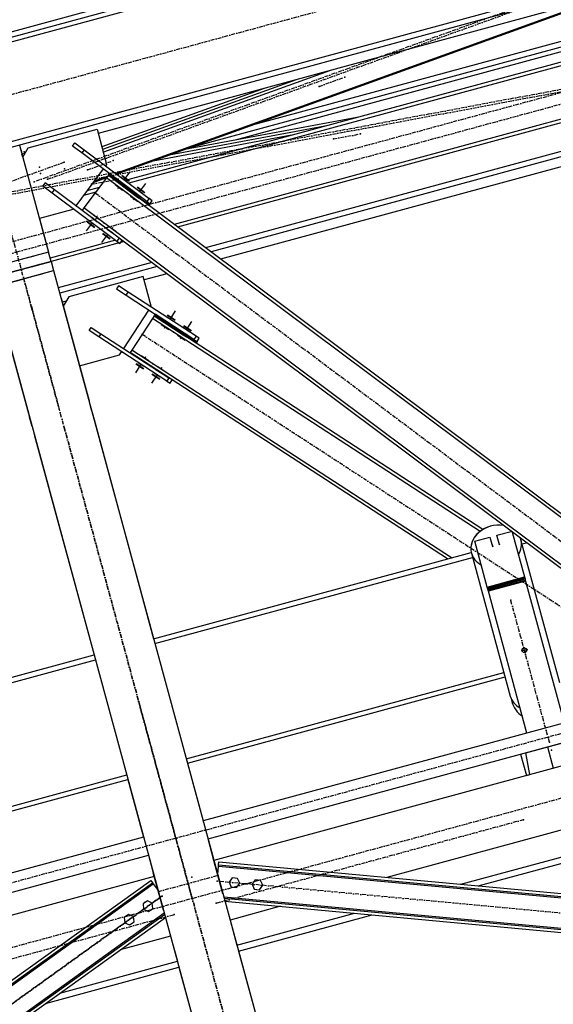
# Model space of a CAD drawing. Header units: millimetres. Extents: x 5305 to 84145, y 9066 to 76599.
# Tile 45 of 158: x 12607 to 13990, y 55730 to 58284. Entities that reach past the tile are written whole.
import ezdxf

# ---------------------------------------------------------------- set-up
doc = ezdxf.new("R2010")
doc.units = ezdxf.units.MM
doc.linetypes.add('STRICHPUNKT2', pattern=[18.5, 10, -4, 0.5, -4])
for name, color, linetype in [('01', 1, 'Continuous'), ('Kante-Höft', 7, 'Continuous'), ('Mitte-Höft', 1, 'Continuous')]:
    doc.layers.add(name, color=color, linetype=linetype)

# ---------------------------------------------------------------- blocks, each defined once
blk = doc.blocks.new('Stahlbau VA')
at = {"layer": 'Kante-Höft'}
for p, q in [((-17902.2, 26586.8), (-28802.1, 23625.3)), ((-17898.6, 26573.3), (-28798.4, 23611.9)), ((-24715, 25020.8), (-28285.6, 24050.7)), ((-24711.3, 25007.4), (-26901.9, 24412.2)), ((-24708.2, 24996), (-26898.8, 24400.8)), ((-24632.8, 24718.4), (-26625.7, 24177)), ((-24607.1, 24623.6), (-26388.2, 24139.7)), ((-24610.7, 24637.1), (-26226.1, 24198.2)), ((-24604, 24612.2), (-26270.5, 24159.4)), ((-24597.2, 24587.1), (-26555.9, 24055)), ((-24594.8, 24578.5), (-26546.7, 24048.1)), ((-24594.8, 24578.5), (-26546.7, 24048.1)), ((-25280.5, 24542.4), (-26580.4, 24073.3)), ((-25270.9, 24545), (-26579.6, 24072.7)), ((-25257.3, 24548.7), (-26578.5, 24071.9)), ((-25247.7, 24551.3), (-26577.7, 24071.3)), ((-24559.7, 24449.1), (-26429, 23941.3)), ((-24559.7, 24449.1), (-26429, 23941.3)), ((-24557.3, 24440.5), (-26419.8, 23934.4)), ((-24538.6, 24371.6), (-26347.3, 23880.2)), ((-26026.2, 24339.8), (-26612.4, 24128.2)), ((-24535, 24358.2), (-26333.2, 23869.6)), ((-24528.6, 24334.6), (-26308.4, 23851.1)), ((-26112.1, 24316.5), (-26614.3, 24135.2)), ((-26195, 24294), (-26616.1, 24142)), ((-25955.4, 24218.1), (-26401, 24135.1)), ((-26807.3, 24140), (-26628.8, 24188.5)), ((-26628.8, 24188.5), (-26603.9, 24096.8)), ((-26038.2, 24195.6), (-26441.5, 24120.5)), ((-26124.2, 24172.2), (-26483.5, 24105.3)), ((-26829.8, 24146.7), (-26754.5, 23869.4)), ((-26826.8, 24135.5), (-26821.3, 24115.6)), ((-26821.3, 24115.6), (-26807.3, 24140)), ((-26692.2, 24144.4), (-26686.2, 24152.4)), ((-26668.2, 24126.5), (-26692.2, 24144.4)), ((-26686.2, 24152.4), (-26662.2, 24134.5)), ((-26662.2, 24134.5), (-26668.2, 24126.5)), ((-26662.2, 24134.5), (-26494, 24008.7)), ((-26815.7, 24125.3), (-26823.4, 24123.2)), ((-26821.3, 24115.6), (-26823.4, 24123.2)), ((-26500, 24000.7), (-26668.2, 24126.5)), ((-26612.7, 24085), (-26684, 23989.7)), ((-26612.7, 24085), (-26610.5, 24083.3)), ((-26603.9, 24096.8), (-26606.8, 24093)), ((-26604.5, 24091.3), (-26606.8, 24093)), ((-26603.9, 24062.1), (-26662.6, 23983.7)), ((-26604.2, 24061.8), (-26639.7, 24048.9)), ((-26603.3, 24062.9), (-26638.9, 24050.1)), ((-26602, 24064.6), (-26637.6, 24051.8)), ((-26601.2, 24065.8), (-26636.7, 24052.9)), ((-26599.1, 24068.5), (-26603.9, 24062.1)), ((-23969.5, 22091.3), (-26603.9, 24062.1)), ((-23969.5, 22091.3), (-26603.9, 24062.1)), ((-26599.1, 24068.5), (-26597.9, 24070.1)), ((-26599.1, 24068.5), (-26527, 24014.6)), ((-26599.1, 24068.5), (-26527, 24014.6)), ((-26495, 23990.7), (-26599.1, 24068.5)), ((-23964.7, 22097.7), (-26599.1, 24068.5)), ((-26596.1, 24072.6), (-26597.9, 24070.1)), ((-26597.9, 24070.1), (-26525.8, 24016.2)), ((-26597.9, 24070.1), (-26493.8, 23992.3)), ((-26597.9, 24070.1), (-26493.8, 23992.3)), ((-26525.8, 24016.2), (-26597.9, 24070.1)), ((-26597.9, 24070.1), (-26597.9, 24070.1)), ((-26524, 24018.6), (-26596.1, 24072.6)), ((-26524, 24018.6), (-26596.1, 24072.6)), ((-26500, 24000.7), (-26596.1, 24072.6)), ((-26571.3, 24054), (-26556.9, 24043.2)), ((-26571.3, 24054), (-26556.9, 24043.2)), ((-26550.9, 24051.2), (-26565.3, 24062)), ((-26550.9, 24051.2), (-26565.3, 24062)), ((-26564.7, 24067.8), (-26545.5, 24053.4)), ((-26564.7, 24067.8), (-26545.5, 24053.4)), ((-26564.1, 24068.6), (-26544.9, 24054.2)), ((-26564.1, 24068.6), (-26544.9, 24054.2)), ((-26558.1, 24056.6), (-26542.5, 24077.4)), ((-26558.1, 24056.6), (-26542.5, 24077.4)), ((-26763.5, 24049.2), (-26769.5, 24041.1)), ((-26769.5, 24041.1), (-26745.4, 24023.2)), ((-26739.4, 24031.2), (-26763.5, 24049.2)), ((-26745.4, 24023.2), (-26739.4, 24031.2)), ((-26571.3, 23905.4), (-26739.4, 24031.2)), ((-26622.9, 24036.8), (-26655.5, 24027.9)), ((-26582.1, 24044.6), (-26562.8, 24030.2)), ((-26579.1, 24043.6), (-26564.6, 24032.8)), ((-26579.1, 24043.6), (-26564.6, 24032.8)), ((-26559.8, 24039.2), (-26574.3, 24050)), ((-26574.3, 24050), (-26574.3, 24050)), ((-26559.8, 24039.2), (-26574.3, 24050)), ((-26574.3, 24050), (-26574.3, 24050)), ((-26573, 24036.6), (-26571.8, 24038.2)), ((-26510.8, 24021.3), (-26525.2, 24032)), ((-26510.8, 24021.3), (-26525.2, 24032)), ((-26524.6, 24037.8), (-26505.4, 24023.5)), ((-26524.6, 24037.8), (-26505.4, 24023.5)), ((-26524, 24038.6), (-26504.8, 24024.3)), ((-26524, 24038.6), (-26504.8, 24024.3)), ((-26518, 24026.6), (-26502.5, 24047.5)), ((-26518, 24026.6), (-26502.5, 24047.5)), ((-26745.4, 24023.2), (-26577.3, 23897.4)), ((-26631.6, 24025.1), (-26664.2, 24016.2)), ((-26631.6, 24025.1), (-26664.2, 24016.2)), ((-26542, 24014.6), (-26522.8, 24000.2)), ((-26539, 24013.6), (-26524.6, 24002.8)), ((-26539, 24013.6), (-26524.6, 24002.8)), ((-26519.8, 24009.2), (-26534.2, 24020)), ((-26534.2, 24020), (-26534.2, 24020)), ((-26519.8, 24009.2), (-26534.2, 24020)), ((-26534.2, 24020), (-26534.2, 24020)), ((-26533, 24006.6), (-26531.8, 24008.2)), ((-26531.2, 24024), (-26516.8, 24013.2)), ((-26531.2, 24024), (-26516.8, 24013.2)), ((-26527, 24014.6), (-26519, 24008.6)), ((-26527, 24014.6), (-26519, 24008.6)), ((-26525.8, 24016.2), (-26517.8, 24010.2)), ((-26525.8, 24016.2), (-26517.8, 24010.2)), ((-26517.8, 24010.2), (-26525.8, 24016.2)), ((-26517.8, 24010.2), (-26525.8, 24016.2)), ((-26525.8, 24016.2), (-26525.8, 24016.2)), ((-26525.8, 24016.2), (-26525.8, 24016.2)), ((-26516, 24012.6), (-26524, 24018.6)), ((-26516, 24012.6), (-26524, 24018.6)), ((-26524, 24018.6), (-26524, 24018.6)), ((-26524, 24018.6), (-26524, 24018.6)), ((-26519, 24008.6), (-26519, 24008.6)), ((-26519, 24008.6), (-26519, 24008.6)), ((-26517.8, 24010.2), (-26517.8, 24010.2)), ((-26516, 24012.6), (-26516, 24012.6)), ((-26494, 24008.7), (-26500, 24000.7)), ((-26486, 24002.7), (-26494, 24008.7)), ((-26492, 23994.7), (-26486, 24002.7)), ((-26691.5, 23979.8), (-26778.1, 23956.3)), ((-26690, 23981.7), (-26691.5, 23979.8)), ((-26687.8, 23980), (-26690, 23981.7)), ((-26684, 23989.7), (-26681.8, 23988)), ((-26662.6, 23983.7), (-26667.4, 23977.3)), ((-24137.1, 22084.3), (-26667.4, 23977.3)), ((-24028.2, 22012.8), (-26662.6, 23983.7)), ((-24028.2, 22012.8), (-26662.6, 23983.7)), ((-26500, 24000.7), (-26492, 23994.7)), ((-26495, 23990.7), (-26493.8, 23992.3)), ((-26492, 23994.7), (-26493.8, 23992.3)), ((-26778.1, 23956.3), (-26754.5, 23869.4)), ((-26642.6, 23958.7), (-26628.1, 23947.9)), ((-26628.1, 23947.9), (-26642.6, 23958.7)), ((-26642.6, 23958.7), (-26642.6, 23958.7)), ((-26628.1, 23947.9), (-26642.6, 23958.7)), ((-26642.6, 23958.7), (-26642.6, 23958.7)), ((-26642.6, 23958.7), (-26628.1, 23947.9)), ((-26639.6, 23967.7), (-26620.3, 23953.3)), ((-26623.3, 23954.3), (-26637.8, 23965.1)), ((-26623.3, 23954.3), (-26637.8, 23965.1)), ((-26629.4, 23961.3), (-26630.6, 23959.7)), ((-26641.3, 23945.3), (-26656.9, 23924.5)), ((-26641.3, 23945.3), (-26656.9, 23924.5)), ((-26654.5, 23947.7), (-26635.3, 23933.3)), ((-26654.5, 23947.7), (-26635.3, 23933.3)), ((-26653.9, 23948.5), (-26634.7, 23934.1)), ((-26653.9, 23948.5), (-26634.7, 23934.1)), ((-26648.5, 23950.7), (-26634.1, 23939.9)), ((-26648.5, 23950.7), (-26634.1, 23939.9)), ((-26628.1, 23947.9), (-26628.1, 23947.9)), ((-26628.1, 23947.9), (-26628.1, 23947.9)), ((-26602.5, 23928.7), (-26588.1, 23918)), ((-26588.1, 23918), (-26602.5, 23928.7)), ((-26602.5, 23928.7), (-26602.5, 23928.7)), ((-26588.1, 23918), (-26602.5, 23928.7)), ((-26602.5, 23928.7), (-26602.5, 23928.7)), ((-26602.5, 23928.7), (-26588.1, 23918)), ((-26599.5, 23937.7), (-26580.3, 23923.4)), ((-26583.3, 23924.4), (-26597.7, 23935.1)), ((-26583.3, 23924.4), (-26597.7, 23935.1)), ((-26589.3, 23931.4), (-26590.5, 23929.8)), ((-26580.8, 23900), (-26750.3, 23854)), ((-26580.8, 23900), (-26750.3, 23854)), ((-26601.3, 23915.3), (-26616.9, 23894.5)), ((-26601.3, 23915.3), (-26616.9, 23894.5)), ((-26614.5, 23917.7), (-26595.3, 23903.4)), ((-26614.5, 23917.7), (-26595.3, 23903.4)), ((-26613.9, 23918.5), (-26594.7, 23904.2)), ((-26613.9, 23918.5), (-26594.7, 23904.2)), ((-26608.5, 23920.7), (-26594.1, 23910)), ((-26608.5, 23920.7), (-26594.1, 23910)), ((-26588.1, 23918), (-26588.1, 23918)), ((-26588.1, 23918), (-26588.1, 23918)), ((-26571.3, 23905.4), (-26577.3, 23897.4)), ((-26563.3, 23899.4), (-26571.3, 23905.4)), ((-26571.7, 23893.2), (-26747.9, 23845.3)), ((-26577.3, 23897.4), (-26569.3, 23891.4)), ((-26569.3, 23891.4), (-26563.3, 23899.4)), ((-26559.4, 23896.5), (-26567, 23894.4)), ((-26754.5, 23869.4), (-26908.9, 23827.5)), ((-26754.5, 23869.4), (-26828.8, 23849.2)), ((-26784.4, 23861.3), (-26801.7, 23856.6)), ((-26784.4, 23861.3), (-26801.7, 23856.6)), ((-26801.7, 23856.6), (-26801.7, 23856.6)), ((-26801.7, 23856.6), (-26801.7, 23856.6)), ((-26747.9, 23845.3), (-26754.5, 23869.4)), ((-26754.5, 23869.4), (-26754.5, 23869.4)), ((-26747.9, 23845.3), (-26902.3, 23803.3)), ((-26902.3, 23803.3), (-26747.9, 23845.3)), ((-26777.8, 23837.2), (-26795.2, 23832.4)), ((-26777.8, 23837.2), (-26795.2, 23832.4)), ((-26795.2, 23832.4), (-26777.8, 23837.2)), ((-26795.2, 23832.4), (-26777.8, 23837.2)), ((-26795.2, 23832.4), (-26795.2, 23832.4)), ((-26795.2, 23832.4), (-26795.2, 23832.4)), ((-26777.8, 23837.2), (-26777.8, 23837.2)), ((-26777.8, 23837.2), (-26777.8, 23837.2)), ((-26747.9, 23845.3), (-26741.3, 23821.2)), ((-26486.9, 23842.3), (-26729.2, 23776.5)), ((-26472.8, 23831.7), (-26725.5, 23763)), ((-26895.8, 23779.2), (-26741.3, 23821.2)), ((-26895.8, 23779.2), (-26821.4, 23799.4)), ((-26815.7, 23801), (-26741.3, 23821.2)), ((-26788.6, 23808.3), (-26771.3, 23813)), ((-26788.6, 23808.3), (-26771.3, 23813)), ((-26741.3, 23821.2), (-26148.8, 21640.2)), ((-26509.3, 23806.1), (-26702.3, 23753.6)), ((-26488.3, 23728.9), (-26509.3, 23806.1)), ((-26448, 23813.1), (-26506.8, 23797.1)), ((-26895.8, 23779.2), (-26303.2, 21598.3)), ((-26573.3, 23782.2), (-26578.7, 23773.8)), ((-26578.7, 23773.8), (-26553.6, 23757.4)), ((-26548.1, 23765.8), (-26573.3, 23782.2)), ((-26721.9, 23749.6), (-26649.6, 23483.4)), ((-26702.3, 23753.6), (-26716.3, 23729.1)), ((-26553.6, 23757.4), (-26548.1, 23765.8)), ((-26553.6, 23757.4), (-26377.5, 23642.9)), ((-26372.1, 23651.3), (-26548.1, 23765.8)), ((-26708.8, 23742.3), (-26719.2, 23739.5)), ((-26718.8, 23738.3), (-26716.3, 23729.1)), ((-26716.3, 23729.1), (-26674.4, 23574.7)), ((-26489.2, 23727.5), (-26488.3, 23728.9)), ((-26489.2, 23727.5), (-26487.8, 23726.6)), ((-26876.3, 23707.6), (-26804, 23441.5)), ((-26873.2, 23696.4), (-26804, 23441.5)), ((-26559.5, 23619.3), (-26494.7, 23719.1)), ((-26485.2, 23697.5), (-26538.7, 23615.3)), ((-26493.2, 23718.2), (-26494.7, 23719.1)), ((-26480.9, 23704.2), (-26485.2, 23697.5)), ((-25635.6, 23144.8), (-26485.2, 23697.5)), ((-25635.6, 23144.8), (-26485.2, 23697.5)), ((-26480.9, 23704.2), (-26479.8, 23705.8)), ((-26480.9, 23704.2), (-26405.4, 23655.1)), ((-26480.9, 23704.2), (-26405.4, 23655.1)), ((-26371.9, 23633.3), (-26480.9, 23704.2)), ((-25628.4, 23149.8), (-26480.9, 23704.2)), ((-26478.1, 23708.4), (-26479.8, 23705.8)), ((-26479.8, 23705.8), (-26404.3, 23656.8)), ((-26479.8, 23705.8), (-26370.8, 23635)), ((-26479.8, 23705.8), (-26370.8, 23635)), ((-26404.3, 23656.8), (-26479.8, 23705.8)), ((-26479.8, 23705.8), (-26479.8, 23705.8)), ((-26402.7, 23659.3), (-26478.1, 23708.4)), ((-26402.7, 23659.3), (-26478.1, 23708.4)), ((-26377.5, 23642.9), (-26478.1, 23708.4)), ((-26431.6, 23690), (-26446.7, 23699.8)), ((-26431.6, 23690), (-26446.7, 23699.8)), ((-26446.5, 23705.7), (-26426.4, 23692.6)), ((-26446.5, 23705.7), (-26426.4, 23692.6)), ((-26445.9, 23706.5), (-26425.8, 23693.4)), ((-26445.9, 23706.5), (-26425.8, 23693.4)), ((-26439.2, 23694.9), (-26425, 23716.7)), ((-26439.2, 23694.9), (-26425, 23716.7)), ((-26649.1, 23665.6), (-26643.6, 23674)), ((-26643.6, 23674), (-26618.5, 23657.7)), ((-26462.3, 23681.4), (-26442.2, 23668.3)), ((-26459.2, 23680.6), (-26444.2, 23670.7)), ((-26459.2, 23680.6), (-26444.2, 23670.7)), ((-26439.8, 23677.5), (-26454.9, 23687.3)), ((-26454.9, 23687.3), (-26454.9, 23687.3)), ((-26439.8, 23677.5), (-26454.9, 23687.3)), ((-26454.9, 23687.3), (-26454.9, 23687.3)), ((-26452.8, 23674), (-26451.7, 23675.7)), ((-26452.2, 23691.5), (-26437.1, 23681.6)), ((-26452.2, 23691.5), (-26437.1, 23681.6)), ((-26389.7, 23662.8), (-26404.8, 23672.6)), ((-26389.7, 23662.8), (-26404.8, 23672.6)), ((-26404.6, 23678.4), (-26384.5, 23665.3)), ((-26404.6, 23678.4), (-26384.5, 23665.3)), ((-26404, 23679.2), (-26383.9, 23666.2)), ((-26404, 23679.2), (-26383.9, 23666.2)), ((-26397.2, 23667.7), (-26383.1, 23689.5)), ((-26397.2, 23667.7), (-26383.1, 23689.5)), ((-26623.9, 23649.3), (-26649.1, 23665.6)), ((-26618.5, 23657.7), (-26623.9, 23649.3)), ((-26447.9, 23534.8), (-26623.9, 23649.3)), ((-26618.5, 23657.7), (-26442.4, 23543.2)), ((-26420.4, 23654.1), (-26400.3, 23641)), ((-26417.3, 23653.3), (-26402.2, 23643.5)), ((-26417.3, 23653.3), (-26402.2, 23643.5)), ((-26397.9, 23650.2), (-26413, 23660)), ((-26413, 23660), (-26413, 23660)), ((-26397.9, 23650.2), (-26413, 23660)), ((-26413, 23660), (-26413, 23660)), ((-26410.9, 23646.7), (-26409.8, 23648.4)), ((-26410.2, 23664.2), (-26395.2, 23654.4)), ((-26410.2, 23664.2), (-26395.2, 23654.4)), ((-26405.4, 23655.1), (-26397, 23649.6)), ((-26405.4, 23655.1), (-26397, 23649.6)), ((-26404.3, 23656.8), (-26396, 23651.3)), ((-26404.3, 23656.8), (-26396, 23651.3)), ((-26396, 23651.3), (-26404.3, 23656.8)), ((-26396, 23651.3), (-26404.3, 23656.8)), ((-26404.3, 23656.8), (-26404.3, 23656.8)), ((-26404.3, 23656.8), (-26404.3, 23656.8)), ((-26394.3, 23653.8), (-26402.7, 23659.3)), ((-26394.3, 23653.8), (-26402.7, 23659.3)), ((-26402.7, 23659.3), (-26402.7, 23659.3)), ((-26402.7, 23659.3), (-26402.7, 23659.3)), ((-26402.7, 23659.3), (-26402.7, 23659.3)), ((-26397, 23649.6), (-26397, 23649.6)), ((-26397, 23649.6), (-26397, 23649.6)), ((-26396, 23651.3), (-26396, 23651.3)), ((-26394.3, 23653.8), (-26394.3, 23653.8)), ((-26372.1, 23651.3), (-26377.5, 23642.9)), ((-26363.7, 23645.9), (-26372.1, 23651.3)), ((-26369.2, 23637.5), (-26363.7, 23645.9)), ((-26558.1, 23618.4), (-26559.5, 23619.3)), ((-26377.5, 23642.9), (-26369.2, 23637.5)), ((-26371.9, 23633.3), (-26370.8, 23635)), ((-26369.2, 23637.5), (-26370.8, 23635)), ((-26674.4, 23574.7), (-26570.2, 23603)), ((-26570.2, 23603), (-26565, 23611)), ((-26565, 23611), (-26563.6, 23610)), ((-26538.7, 23615.3), (-26543, 23608.6)), ((-25720.3, 23073.5), (-26543, 23608.6)), ((-25710, 23076.3), (-26538.7, 23615.3)), ((-25710, 23076.3), (-26538.7, 23615.3)), ((-26514.6, 23600.9), (-26494.5, 23587.8)), ((-26497.6, 23588.6), (-26512.7, 23598.4)), ((-26497.6, 23588.6), (-26512.7, 23598.4)), ((-26504, 23595.2), (-26505.1, 23593.5)), ((-26674.4, 23574.7), (-26649.6, 23483.4)), ((-26514.9, 23578.4), (-26529.1, 23556.6)), ((-26514.9, 23578.4), (-26529.1, 23556.6)), ((-26528.3, 23579.9), (-26508.2, 23566.8)), ((-26528.3, 23579.9), (-26508.2, 23566.8)), ((-26527.7, 23580.8), (-26507.6, 23567.7)), ((-26527.7, 23580.8), (-26507.6, 23567.7)), ((-26522.5, 23583.3), (-26507.4, 23573.5)), ((-26522.5, 23583.3), (-26507.4, 23573.5)), ((-26517, 23591.7), (-26501.9, 23581.9)), ((-26501.9, 23581.9), (-26517, 23591.7)), ((-26517, 23591.7), (-26517, 23591.7)), ((-26501.9, 23581.9), (-26517, 23591.7)), ((-26517, 23591.7), (-26517, 23591.7)), ((-26517, 23591.7), (-26501.9, 23581.9)), ((-26501.9, 23581.9), (-26501.9, 23581.9)), ((-26501.9, 23581.9), (-26501.9, 23581.9)), ((-26472.7, 23573.6), (-26452.6, 23560.5)), ((-26455.7, 23561.3), (-26470.8, 23571.1)), ((-26455.7, 23561.3), (-26470.8, 23571.1)), ((-26473, 23551.2), (-26487.2, 23529.4)), ((-26473, 23551.2), (-26487.2, 23529.4)), ((-26486.4, 23552.7), (-26466.2, 23539.6)), ((-26486.4, 23552.7), (-26466.2, 23539.6)), ((-26485.8, 23553.5), (-26465.7, 23540.4)), ((-26485.8, 23553.5), (-26465.7, 23540.4)), ((-26480.6, 23556.1), (-26465.5, 23546.2)), ((-26480.6, 23556.1), (-26465.5, 23546.2)), ((-26475.1, 23564.4), (-26460, 23554.6)), ((-26460, 23554.6), (-26475.1, 23564.4)), ((-26475.1, 23564.4), (-26475.1, 23564.4)), ((-26460, 23554.6), (-26475.1, 23564.4)), ((-26475.1, 23564.4), (-26475.1, 23564.4)), ((-26475.1, 23564.4), (-26460, 23554.6)), ((-26462.1, 23567.9), (-26463.2, 23566.2)), ((-26460, 23554.6), (-26460, 23554.6)), ((-26460, 23554.6), (-26460, 23554.6)), ((-26442.4, 23543.2), (-26447.9, 23534.8)), ((-26434, 23537.7), (-26442.4, 23543.2)), ((-26447.9, 23534.8), (-26439.5, 23529.3)), ((-26439.5, 23529.3), (-26434, 23537.7)), ((-26643, 23459.3), (-26649.6, 23483.4)), ((-26797.4, 23417.3), (-26804, 23441.5)), ((-26804, 23441.5), (-26804, 23441.5)), ((-26804, 23441.5), (-26804, 23441.5)), ((-26643, 23459.3), (-26636.5, 23435.2)), ((-26643, 23459.3), (-26643, 23459.3)), ((-26797.4, 23417.3), (-26797.4, 23417.3)), ((-26797.4, 23417.3), (-26790.9, 23393.2)), ((-26636.5, 23435.2), (-26482, 22866.6)), ((-26790.9, 23393.2), (-26636.4, 22824.6)), ((-26790.9, 23393.2), (-26790.9, 23393.2)), ((-25591.7, 23135), (-25554.9, 23145)), ((-25585.1, 23110.6), (-25591.7, 23135)), ((-25551.9, 23142.7), (-25520.4, 23027)), ((-25649.1, 23119.4), (-25610.1, 23130)), ((-25616.9, 23000.8), (-25649.1, 23119.4)), ((-25610.1, 23130), (-25603.4, 23105.6)), ((-25604.8, 23112.7), (-25602.8, 23105.3)), ((-25587.5, 23117.4), (-25585.5, 23110)), ((-25530, 23125.2), (-25528.9, 23125.5)), ((-25428.7, 22752.5), (-25529.5, 23123.4)), ((-25526.6, 23112.6), (-25515.6, 23115.6)), ((-26482, 22866.6), (-25658.3, 23090.4)), ((-25657.9, 23088.5), (-25557.1, 22717.7)), ((-26478.6, 22853.9), (-25654.9, 23077.7)), ((-25616.9, 23000.8), (-25520.4, 23027)), ((-25616.9, 23000.8), (-25520.4, 23027)), ((-25616.2, 22998.2), (-25519.7, 23024.5)), ((-25615.5, 22995.5), (-25519, 23021.7)), ((-25614.7, 22992.6), (-25518.2, 23018.9)), ((-25517.4, 23015.9), (-25613.9, 22989.7)), ((-25517.4, 23015.9), (-25613.9, 22989.7)), ((-25520.4, 23027), (-25518.9, 23021.5)), ((-25520.4, 23027), (-25519.7, 23024.5)), ((-25519.7, 23024.5), (-25519, 23021.7)), ((-25519, 23021.7), (-25518.2, 23018.9)), ((-25518.2, 23018.9), (-25517.4, 23015.9)), ((-25517.4, 23015.9), (-25417.5, 22648.4)), ((-25616.2, 22998.2), (-25616.9, 23000.8)), ((-25615.5, 22995.5), (-25616.2, 22998.2)), ((-25614.7, 22992.6), (-25615.5, 22995.5)), ((-25613.9, 22989.7), (-25614.7, 22992.6)), ((-25514, 22622.2), (-25613.9, 22989.7)), ((-27460.1, 22600.8), (-26636.4, 22824.6)), ((-27456.6, 22588.2), (-26633, 22812)), ((-26397.5, 22555.5), (-25573.8, 22779.3)), ((-26394.3, 22544), (-25570.7, 22767.7)), ((-25031.3, 22753.3), (-26353.6, 22394)), ((-26340.9, 22347.4), (-24982.3, 22716.6)), ((-24923.5, 22672.6), (-26325.8, 22291.6)), ((-25516.9, 22571), (-25389.2, 22605.7)), ((-25472.3, 22583.1), (-25463.7, 22585.4)), ((-25472.3, 22583.1), (-25463.7, 22585.4)), ((-25463.7, 22585.4), (-25460.8, 22586.2)), ((-25463.7, 22585.4), (-25460.8, 22586.2)), ((-25460.8, 22586.2), (-25445.7, 22530.7)), ((-24760.9, 22551), (-25877.6, 22247.6)), ((-25530.3, 22567.7), (-25515.2, 22511.8)), ((-25506.3, 22514.3), (-25516.9, 22571)), ((-26394.3, 22544), (-26353.6, 22394)), ((-25446.6, 22530.5), (-25445.7, 22530.7)), ((-25445.7, 22530.7), (-25446.6, 22530.5)), ((-27375.5, 22289.8), (-26551.9, 22513.5)), ((-27372.4, 22278.2), (-26548.7, 22502)), ((-26548.7, 22502), (-26508, 22352.1)), ((-25515.2, 22511.8), (-25506.3, 22514.3)), ((-26508, 22352.1), (-27304.3, 22135.8)), ((-26325.8, 22291.6), (-26340.9, 22347.4)), ((-25685.7, 22229.8), (-25195, 22363.1)), ((-25640.2, 22225.6), (-25190.8, 22347.7)), ((-27255.2, 22099), (-26495.3, 22305.5)), ((-26495.3, 22305.5), (-26480.2, 22249.7)), ((-26328.4, 22301.3), (-26328.4, 22301.3)), ((-26302.2, 22204.8), (-26328.4, 22301.3)), ((-26328.4, 22301.3), (-26328.4, 22301.3)), ((-26315.9, 22255.3), (-26313.9, 22277)), ((-26313.9, 22277), (-26313.6, 22280.5)), ((-26313.9, 22277), (-24142.1, 22075.5)), ((-26313.6, 22280.5), (-26312.9, 22288)), ((-26313.6, 22280.5), (-24141.1, 22079)), ((-26312.9, 22288), (-24139.9, 22086.4)), ((-26480.2, 22249.7), (-27196.4, 22055.1)), ((-26456.6, 22162.8), (-26482.8, 22259.3)), ((-26278.5, 22246.6), (-26286.5, 22235.3)), ((-26264.7, 22245.3), (-26278.5, 22246.6)), ((-26258.9, 22232.7), (-26264.7, 22245.3)), ((-26218.8, 22241.1), (-26226.8, 22229.8)), ((-26205, 22239.8), (-26218.8, 22241.1)), ((-26976.1, 21890.3), (-26489.4, 22240)), ((-26969.8, 21885.6), (-26485.1, 22233.9)), ((-26966.9, 21883.3), (-26483, 22231)), ((-26489.4, 22240), (-26485.1, 22233.9)), ((-26485.1, 22233.9), (-26483, 22231)), ((-26483, 22231), (-26470.3, 22213.4)), ((-26286.5, 22235.3), (-26280.7, 22222.7)), ((-26280.7, 22222.7), (-26266.9, 22221.4)), ((-26266.9, 22221.4), (-26258.9, 22232.7)), ((-26226.8, 22229.8), (-26221, 22217.2)), ((-26221, 22217.2), (-26207.2, 22215.9)), ((-26207.2, 22215.9), (-26199.2, 22227.2)), ((-26199.2, 22227.2), (-26205, 22239.8)), ((-26300.2, 22197.4), (-24044.4, 21988.2)), ((-26299.2, 22193.8), (-24054.1, 21985.5)), ((-26498.2, 22186.9), (-26509.4, 22178.8)), ((-26509.4, 22178.8), (-26508.1, 22165)), ((-26508.1, 22165), (-26495.4, 22159.3)), ((-26485.6, 22181.2), (-26498.2, 22186.9)), ((-26495.4, 22159.3), (-26484.2, 22167.4)), ((-26484.2, 22167.4), (-26485.6, 22181.2)), ((-26297.1, 22186.1), (-24074.7, 21979.9)), ((-26153.2, 22172.7), (-26283.8, 22137.2)), ((-26901.4, 21834.4), (-26454.6, 22155.5)), ((-26898.5, 21832.2), (-26453.6, 22151.8)), ((-26892.2, 21827.5), (-26451.5, 22144.1)), ((-26546.9, 22151.9), (-26558.2, 22143.8)), ((-26558.2, 22143.8), (-26556.8, 22130)), ((-26534.3, 22146.2), (-26546.9, 22151.9)), ((-26532.9, 22132.4), (-26534.3, 22146.2)), ((-26456.6, 22162.8), (-26456.6, 22162.8)), ((-26266.1, 22072.1), (-25961.2, 22154.9)), ((-26261.9, 22056.6), (-25915.7, 22150.7)), ((-26556.8, 22130), (-26544.2, 22124.3)), ((-26544.2, 22124.3), (-26532.9, 22132.4)), ((-26283.8, 22137.2), (-26266.1, 22072.1)), ((-26438.2, 22095.3), (-26568.9, 22059.8)), ((-26438.2, 22095.3), (-26420.5, 22030.1)), ((-26261.9, 22056.6), (-26148.8, 21640.2)), ((-26762.5, 21920.6), (-26416.3, 22014.7)), ((-26725.4, 21947.3), (-26420.5, 22030.1)), ((-26416.3, 22014.7), (-26303.2, 21598.3))]:
    blk.add_line(p, q, dxfattribs=at)
blk.add_circle((-25520.6, 22836.8), 6, dxfattribs=at)
for start, end in [(188.2638, 195.2), (195.2, 236.4465)]:
    blk.add_arc((-25489.1, 22721), 66.5, start, end, dxfattribs=at)
for centre, major_axis, start_param, end_param in [((-25593.7, 23106), (64.2, 17.4), 1.072958, 3.141593), ((-25593.7, 23106), (64.2, 17.4), 1.072958, 3.106637), ((-25594.3, 23108.2), (12.1, 3.3), 2.374599, 2.434109), ((-25594.3, 23108.2), (12.1, 3.3), 0.707483, 0.766994), ((-25596.2, 23115.1), (12.5, 3.4), 5.477071, 5.531837), ((-25593.7, 23106), (64.2, 17.4), 5.563297, 6.283185), ((-25593.7, 23106), (64.2, 17.4), 0.034956, 0.065615), ((-25593.7, 23106), (64.2, 17.4), 6.283185, 6.3488), ((-25593.7, 23106), (64.2, 17.4), 3.141593, 3.86148), ((-25596.2, 23115.1), (12.5, 3.4), 3.892941, 3.947707), ((-25492.9, 22735.1), (64.2, 17.4), 3.141593, 3.262652), ((-25492.9, 22735.1), (64.2, 17.4), 3.141593, 3.86148)]:
    blk.add_ellipse(centre, major_axis=major_axis, ratio=0.819152, start_param=start_param, end_param=end_param, dxfattribs=at)
for p in [(-25986.1, 24323.3), (-26052.9, 24299.2), (-26015.8, 24162.8), (-25946, 24175.8), (-26818, 24129.6), (-26816.5, 24124.1), (-26586.7, 24106.5), (-26778, 24089.7), (-26713.9, 24102.8), (-26712.8, 24085.1), (-26653.4, 24082.4), (-26775.5, 24073.4), (-26757, 24058.2), (-26573.7, 24058.8), (-26791.4, 24051.8), (-26643.5, 24045.8), (-26633.2, 24022.9), (-26551.8, 24023.2), (-26610.5, 23944.7), (-26818.6, 23800.2), (-26818.6, 23800.2), (-26799.1, 23728.6), (-26796.6, 23719.3), (-26511.9, 23656.4), (-26430.7, 23662), (-26484.2, 23579.9), (-26726.8, 23462.4), (-26713.7, 23414.2), (-26713.7, 23414.2), (-25555.9, 22966.8), (-25555.9, 22966.8), (-26520.9, 22704.6), (-26520.9, 22704.6), (-25455.7, 22598.3), (-25455.7, 22598.3), (-25450.2, 22577.8), (-25450.2, 22577.8), (-25523.1, 22397.3), (-26420.8, 22336.1), (-26420.8, 22336.1), (-26418.2, 22326.6), (-26418.2, 22326.6), (-26415.2, 22315.6), (-26415.2, 22315.6), (-26383.3, 22248.1), (-26383.3, 22248.1), (-26383.3, 22248.1), (-26383.3, 22248.1), (-26315.3, 22253), (-26315.3, 22253), (-26392.5, 22232), (-26392.5, 22232), (-26317.5, 22238.2), (-26317.5, 22238.2), (-26242.8, 22231.2), (-26242.8, 22231.2), (-26242.8, 22231.2), (-26242.8, 22231.2), (-26242.8, 22231.2), (-26242.8, 22231.2), (-26469.7, 22211.1), (-26469.7, 22211.1), (-26460.3, 22199.4), (-26460.3, 22199.4), (-26383.6, 22199.2), (-26383.6, 22199.2), (-26320, 22180.8), (-26521.2, 22155.6), (-26521.2, 22155.6), (-26521.2, 22155.6), (-26521.2, 22155.6), (-26521.2, 22155.6), (-26521.2, 22155.6), (-26429.1, 22151.2)]:
    blk.add_point(p, dxfattribs=at)
at = {"layer": 'Mitte-Höft', "linetype": 'STRICHPUNKT2'}
for p, q in [((-28833.1, 23739.6), (-17933.3, 26701)), ((-28775.1, 23373.3), (-17798, 26355.7)), ((-28728.9, 23355.8), (-17829, 26317.3)), ((-26757, 24058.2), (-24594.9, 24838.5)), ((-24689.4, 24810.4), (-26791.4, 24051.8)), ((-24493.6, 24464.7), (-28357.6, 23744.8)), ((-28327.8, 23744.6), (-24589.3, 24441.1)), ((-26052.9, 24299.2), (-25986.1, 24323.3)), ((-26015.8, 24162.8), (-25946, 24175.8)), ((-26818, 24129.6), (-26816.5, 24124.1)), ((-26653.4, 24082.4), (-26586.7, 24106.5)), ((-27054.2, 23980), (-26713.9, 24102.8)), ((-26643.5, 24045.8), (-26573.7, 24058.8)), ((-26558.1, 24056.6), (-26555.4, 24060.2)), ((-26558.1, 24056.6), (-26555.4, 24060.2)), ((-26574.5, 24034.6), (-26571.8, 24038.2)), ((-26518, 24026.6), (-26515.3, 24030.2)), ((-26518, 24026.6), (-26515.3, 24030.2)), ((-26633.2, 24022.9), (-23998.9, 22052.1)), ((-26534.5, 24004.6), (-26531.8, 24008.2)), ((-26796.6, 23719.3), (-26868.7, 23984.7)), ((-26627.9, 23963.3), (-26630.6, 23959.7)), ((-26641.3, 23945.3), (-26644, 23941.7)), ((-26641.3, 23945.3), (-26644, 23941.7)), ((-26587.8, 23933.4), (-26590.5, 23929.8)), ((-26601.3, 23915.3), (-26604, 23911.7)), ((-26601.3, 23915.3), (-26604, 23911.7)), ((-26226, 21619.2), (-26818.6, 23800.2)), ((-26799.1, 23728.6), (-26726.8, 23462.4)), ((-26439.2, 23694.9), (-26436.7, 23698.7)), ((-26439.2, 23694.9), (-26436.7, 23698.7)), ((-26454.2, 23671.9), (-26451.7, 23675.7)), ((-26397.2, 23667.7), (-26394.8, 23671.4)), ((-26397.2, 23667.7), (-26394.8, 23671.4)), ((-26511.9, 23656.4), (-24018, 22034.4)), ((-26412.2, 23644.6), (-26409.8, 23648.4)), ((-26402.7, 23659.3), (-26402.7, 23659.3)), ((-26502.7, 23597.3), (-26505.1, 23593.5)), ((-26514.9, 23578.4), (-26517.4, 23574.6)), ((-26514.9, 23578.4), (-26517.4, 23574.6)), ((-26460.8, 23570), (-26463.2, 23566.2)), ((-26473, 23551.2), (-26475.5, 23547.4)), ((-26473, 23551.2), (-26475.5, 23547.4)), ((-26713.7, 23414.2), (-26226, 21619.2)), ((-28344.9, 21828), (-23539.1, 23133.7)), ((-28344.9, 21828), (-23539.1, 23133.7)), ((-25455.7, 22598.3), (-25555.9, 22966.8)), ((-25455.7, 22598.3), (-25555.9, 22966.8)), ((-28789.7, 21539.3), (-23974.3, 22847.6)), ((-28789.7, 21539.3), (-23974.3, 22847.6)), ((-25520.6, 22836.8), (-25529.2, 22834.4)), ((-25520.6, 22836.8), (-25526.3, 22835.2)), ((-25520.6, 22836.8), (-25522.9, 22845.5)), ((-25520.6, 22836.8), (-25522.1, 22842.6)), ((-25520.6, 22836.8), (-25511.9, 22839.2)), ((-25520.6, 22836.8), (-25514.8, 22838.4)), ((-25520.6, 22836.8), (-25519, 22831)), ((-25520.6, 22836.8), (-25518.2, 22828.1)), ((-26420.8, 22336.1), (-26520.9, 22704.6)), ((-26420.8, 22336.1), (-26520.9, 22704.6)), ((-25523.1, 22397.3), (-26320, 22180.8)), ((-26383.6, 22199.2), (-26418.2, 22326.6)), ((-26383.6, 22199.2), (-26418.2, 22326.6)), ((-26469.7, 22211.1), (-26315.3, 22253)), ((-26469.7, 22211.1), (-26315.3, 22253)), ((-26271.6, 22246), (-26271.5, 22247.5)), ((-26211.9, 22240.4), (-26211.7, 22241.9)), ((-23868, 22010.9), (-26317.5, 22238.2)), ((-23868, 22010.9), (-26317.5, 22238.2)), ((-26273.8, 22222.1), (-26274, 22220.6)), ((-26214.1, 22216.5), (-26214.2, 22215)), ((-28458, 20763.9), (-26460.3, 22199.4)), ((-26460.3, 22199.4), (-28458, 20763.9)), ((-26503.8, 22182.9), (-26504.7, 22184.1)), ((-27226, 21934.7), (-26429.1, 22151.2)), ((-26552.5, 22147.9), (-26553.4, 22149.1)), ((-26489.8, 22163.4), (-26488.9, 22162.2)), ((-26538.5, 22128.4), (-26537.7, 22127.2))]:
    blk.add_line(p, q, dxfattribs=at)

msp = doc.modelspace()

# ---------------------------------------------------------------- block references
at = {"layer": '01'}
msp.add_blockref('Stahlbau VA', (39436, 33811.6), dxfattribs=at)

doc.saveas('drawing.dxf')
